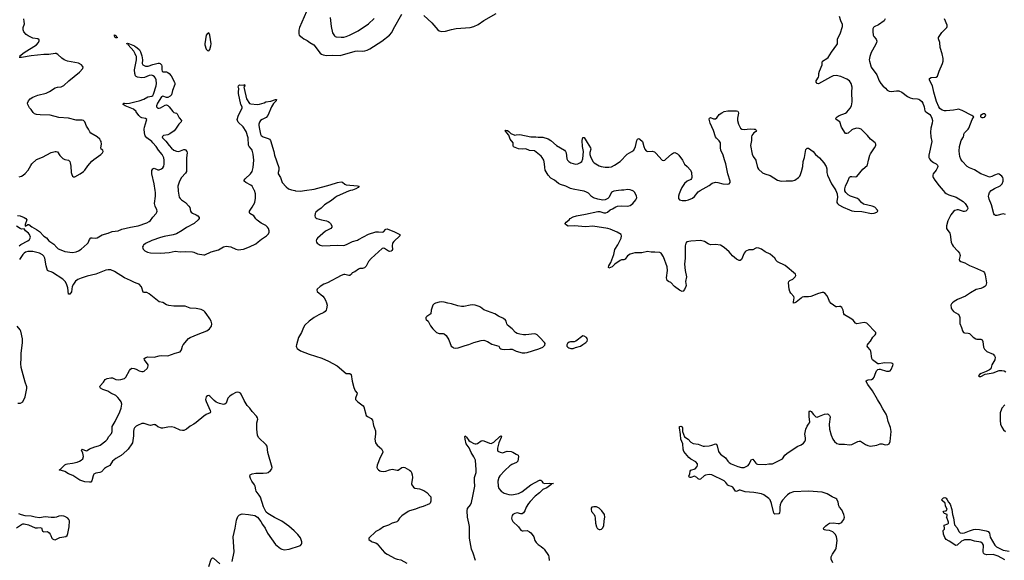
# Model space of a CAD drawing. Header units: inches. Extents: x 1305449 to 1407403, y 744709 to 841554.
# Tile 89 of 114: x 1368120 to 1384011, y 804032 to 812759. Entities that reach past the tile are written whole.
import ezdxf

# ---------------------------------------------------------------- set-up
doc = ezdxf.new("R2010")
doc.units = ezdxf.units.IN
doc.header["$MEASUREMENT"] = 0
for name, color, linetype in [('B3860', 7, 'Continuous'), ('B3861', 7, 'Continuous'), ('B3870', 7, 'Continuous'), ('B3871', 7, 'Continuous'), ('B3880', 7, 'Continuous'), ('B3881', 7, 'Continuous')]:
    doc.layers.add(name, color=color, linetype=linetype)

msp = doc.modelspace()

# ---------------------------------------------------------------- linework, layer by layer
at = {"layer": 'B3860', "color": 6}
for points, elevation in [([(1368084, 809596), (1368130, 809593), (1368190, 809568), (1368220, 809550), (1368233, 809530), (1368210, 809450), (1368210, 809425), (1368223, 809437), (1368230, 809436), (1368249, 809451), (1368270, 809454), (1368314, 809414), (1368390, 809371), (1368437, 809337), (1368510, 809264), (1368550, 809240), (1368589, 809189), (1368670, 809136), (1368719, 809079), (1368741, 809061), (1368782, 809042), (1368850, 809019), (1368970, 808998), (1369030, 809010), (1369070, 809027), (1369110, 809052), (1369210, 809138), (1369223, 809157), (1369247, 809213), (1369270, 809235), (1369290, 809239), (1369350, 809234), (1369370, 809237), (1369450, 809286), (1369550, 809313), (1369610, 809339), (1369710, 809353), (1369770, 809377), (1369910, 809412), (1370000, 809425)], 1100), ([(1368110, 809110), (1368139, 809130), (1368251, 809190), (1368276, 809210), (1368289, 809230), (1368292, 809250), (1368279, 809290), (1368263, 809310), (1368212, 809350), (1368190, 809382), (1368150, 809378), (1368130, 809386), (1368070, 809425)], 1100), ([(1370000, 808506), (1369962, 808522), (1369910, 808550), (1369810, 808590), (1369650, 808696), (1369590, 808721), (1369550, 808720), (1369510, 808714), (1369350, 808650), (1369210, 808617), (1369113, 808587), (1369057, 808563), (1369023, 808537), (1368988, 808492), (1368969, 808450), (1368955, 808365), (1368930, 808327), (1368910, 808328), (1368896, 808430), (1368877, 808497), (1368855, 808535), (1368814, 808570), (1368650, 808677), (1368630, 808687), (1368590, 808698), (1368571, 808711), (1368546, 808786), (1368524, 808910), (1368510, 808941), (1368490, 808965), (1368437, 808990), (1368330, 809016), (1368250, 809017), (1368213, 809007), (1368190, 808992), (1368170, 808970), (1368116, 808890)], 1100), ([(1368090, 806566), (1368133, 806570), (1368170, 806590), (1368207, 806673), (1368236, 806804), (1368237, 806830), (1368209, 806909), (1368145, 807145), (1368140, 807210), (1368146, 807290), (1368143, 807370), (1368165, 807550), (1368165, 807605), (1368139, 807730), (1368129, 807750), (1368081, 807810)], 1200), ([(1370000, 806195), (1369990, 806189), (1369974, 806170), (1369964, 806150), (1369958, 806110), (1369959, 806041), (1369941, 805930), (1369932, 805910), (1369870, 805827), (1369850, 805803), (1369757, 805723), (1369670, 805676), (1369620, 805630), (1369577, 805563), (1369523, 805537), (1369490, 805513), (1369442, 805458), (1369413, 805447), (1369350, 805440), (1369319, 805421), (1369309, 805411), (1369303, 805397), (1369286, 805314), (1369270, 805294), (1369248, 805292), (1369170, 805300), (1369090, 805327), (1368979, 805399), (1368907, 805430), (1368850, 805467), (1368758, 805490), (1368770, 805493), (1368848, 805572), (1368870, 805586), (1368890, 805592), (1368970, 805599), (1369050, 805618), (1369085, 805630), (1369113, 805647), (1369137, 805670), (1369148, 805710), (1369140, 805761), (1369115, 805810), (1369121, 805819), (1369130, 805824), (1369190, 805797), (1369210, 805802), (1369248, 805830), (1369330, 805865), (1369390, 805878), (1369416, 805890), (1369510, 805960), (1369530, 805983), (1369557, 806030), (1369603, 806077), (1369612, 806110), (1369612, 806190), (1369662, 806270), (1369734, 806430), (1369755, 806490), (1369767, 806550), (1369755, 806590), (1369730, 806629), (1369702, 806662), (1369670, 806690), (1369591, 806731), (1369543, 806763), (1369460, 806790), (1369424, 806810), (1369411, 806830), (1369416, 806850), (1369470, 806906), (1369502, 806950), (1369532, 806968), (1369590, 806978), (1369616, 806976), (1369670, 806951), (1369710, 806943), (1369752, 806948), (1369810, 806965), (1369834, 806986), (1369890, 807098), (1369910, 807120), (1369930, 807131), (1369970, 807130), (1370000, 807116)], 1100), ([(1368070, 804555), (1368148, 804612), (1368170, 804620), (1368190, 804621), (1368263, 804603), (1368370, 804556), (1368405, 804555), (1368450, 804561), (1368470, 804554), (1368490, 804501), (1368510, 804494), (1368570, 804496), (1368598, 804478), (1368614, 804454), (1368621, 804430), (1368641, 804390), (1368650, 804378), (1368670, 804366), (1368690, 804365), (1368705, 804370), (1368770, 804401), (1368865, 804415), (1368885, 804435), (1368897, 804463), (1368921, 804570), (1368922, 804670), (1368914, 804690), (1368895, 804710), (1368850, 804738), (1368830, 804746), (1368789, 804751), (1368750, 804745), (1368712, 804728), (1368679, 804721), (1368630, 804722), (1368530, 804732), (1368442, 804718), (1368369, 804729), (1368306, 804746), (1368210, 804752), (1368147, 804767), (1368104, 804784)], 1200)]:
    msp.add_lwpolyline(points, dxfattribs=dict(at, elevation=elevation))
at = {"layer": 'B3861', "color": 6}
for points, elevation in [([(1368115, 812170), (1368191, 812230), (1368390, 812350), (1368425, 812390), (1368435, 812415), (1368435, 812435), (1368415, 812450), (1368330, 812461), (1368257, 812497), (1368222, 812522), (1368185, 812565), (1368174, 812594), (1368178, 812630), (1368195, 812690), (1368194, 812730), (1368184, 812770)], 1200), ([(1370000, 812170), (1369986, 812210), (1369961, 812250), (1369871, 812350), (1369864, 812364), (1369850, 812370), (1369850, 812374), (1369862, 812378), (1369890, 812371), (1369974, 812334), (1370000, 812316)], 1100), ([(1368110, 810220), (1368150, 810234), (1368178, 810250), (1368210, 810278), (1368255, 810330), (1368297, 810403), (1368317, 810430), (1368390, 810501), (1368490, 810542), (1368626, 810614), (1368690, 810630), (1368710, 810631), (1368730, 810623), (1368770, 810568), (1368818, 810518), (1368850, 810502), (1368906, 810490), (1368927, 810470), (1368936, 810450), (1368946, 810394), (1368953, 810290), (1368959, 810259), (1368973, 810233), (1368990, 810224), (1369010, 810223), (1369097, 810270), (1369150, 810309), (1369170, 810330), (1369218, 810402), (1369286, 810474), (1369318, 810502), (1369430, 810583), (1369458, 810610), (1369467, 810630), (1369460, 810650), (1369436, 810670), (1369429, 810689), (1369440, 810750), (1369434, 810790), (1369426, 810810), (1369411, 810830), (1369368, 810868), (1369269, 810929), (1369250, 810948), (1369230, 810990), (1369198, 811038), (1369170, 811109), (1369150, 811130), (1369130, 811135), (1369030, 811136), (1368910, 811170), (1368750, 811178), (1368610, 811220), (1368450, 811221), (1368390, 811228), (1368360, 811240), (1368338, 811258), (1368304, 811310), (1368277, 811337), (1368251, 811390), (1368248, 811412), (1368260, 811450), (1368290, 811482), (1368330, 811509), (1368410, 811540), (1368546, 811574), (1368600, 811600), (1368690, 811658), (1368730, 811670), (1368790, 811677), (1368830, 811696), (1368913, 811770), (1369087, 811910), (1369138, 811970), (1369143, 811990), (1369136, 812010), (1369118, 812030), (1369070, 812059), (1368890, 812091), (1368835, 812110), (1368798, 812138), (1368738, 812198), (1368710, 812213), (1368690, 812215), (1368590, 812199), (1368510, 812198), (1368307, 812173), (1368147, 812147), (1368110, 812146)], 1200), ([(1370000, 811844), (1369991, 811850), (1369978, 811890), (1369975, 811950), (1370000, 812084)], 1100), ([(1370000, 811272), (1369997, 811277), (1369955, 811315), (1369820, 811370), (1369791, 811390), (1369797, 811410), (1369810, 811412), (1369850, 811407), (1369890, 811409), (1370000, 811436)], 1100)]:
    msp.add_lwpolyline(points, dxfattribs=dict(at, elevation=elevation))
at = {"layer": 'B3861', "color": 6, "elevation": 1100}
msp.add_lwpolyline([(1369670, 812464), (1369659, 812470), (1369648, 812490), (1369650, 812515), (1369670, 812506), (1369682, 812482), (1369696, 812470), (1369690, 812467)], close=True, dxfattribs=at)
at = {"layer": 'B3870', "color": 6, "elevation": 1100}
for points in [[(1370000, 809425), (1370030, 809429), (1370170, 809478), (1370210, 809500), (1370230, 809518), (1370269, 809570), (1370322, 809630), (1370333, 809650), (1370336, 809670), (1370332, 809690), (1370307, 809750), (1370297, 809790), (1370311, 809910), (1370309, 809970), (1370305, 810000)], [(1370676, 810000), (1370676, 809990), (1370696, 809896), (1370710, 809870), (1370731, 809851), (1370796, 809810), (1370850, 809750), (1370866, 809726), (1370879, 809670), (1370890, 809650), (1370910, 809634), (1370967, 809610), (1370997, 809590), (1371014, 809566), (1371014, 809550), (1371002, 809530), (1370935, 809470), (1370814, 809406), (1370743, 809357), (1370650, 809303), (1370595, 809285), (1370450, 809260), (1370390, 809244), (1370250, 809194), (1370150, 809145), (1370119, 809121), (1370111, 809110), (1370104, 809090), (1370106, 809070), (1370114, 809054), (1370137, 809030), (1370185, 809005), (1370230, 808995), (1370390, 808988), (1370530, 809001), (1370630, 809023), (1370710, 809012), (1370790, 809018), (1370910, 809010), (1370930, 809007), (1370990, 808980), (1371090, 808961), (1371110, 808965), (1371208, 809012), (1371330, 809046), (1371411, 809090), (1371450, 809103), (1371530, 809090), (1371610, 809056), (1371650, 809045), (1371690, 809047), (1371730, 809057), (1371827, 809093), (1371930, 809142), (1371969, 809171), (1372022, 809218), (1372105, 809270), (1372137, 809303), (1372145, 809330), (1372144, 809350), (1372134, 809390), (1372121, 809410), (1372094, 809434), (1372015, 809475), (1371950, 809525), (1371930, 809545), (1371899, 809590), (1371835, 809630), (1371827, 809647), (1371830, 809670), (1371872, 809730), (1371913, 809810), (1371924, 809876), (1371923, 809950), (1371907, 810000)], [(1372558, 810000), (1372570, 809998), (1372651, 809991), (1372717, 810000)], [(1373461, 810000), (1373429, 809991), (1373241, 809910), (1373209, 809890), (1373150, 809840), (1373040, 809770), (1372983, 809717), (1372930, 809679), (1372902, 809650), (1372889, 809630), (1372881, 809590), (1372887, 809570), (1372899, 809559), (1372913, 809550), (1372990, 809526), (1373070, 809510), (1373100, 809500), (1373116, 809490), (1373135, 809470), (1373158, 809430), (1373157, 809410), (1373141, 809390), (1373055, 809345), (1372927, 809230), (1372911, 809210), (1372904, 809190), (1372909, 809170), (1372923, 809150), (1372970, 809118), (1373010, 809107), (1373250, 809119), (1373350, 809114), (1373395, 809130), (1373490, 809179), (1373570, 809199), (1373590, 809208), (1373670, 809256), (1373750, 809296), (1373870, 809333), (1373910, 809336), (1373970, 809330), (1373990, 809334), (1374030, 809379), (1374050, 809382), (1374170, 809335), (1374253, 809290), (1374254, 809270), (1374160, 809180), (1374138, 809150), (1374131, 809110), (1374135, 809050), (1374128, 809032), (1374117, 809023), (1374090, 809016), (1374070, 809021), (1374010, 809065), (1373990, 809071), (1373970, 809066), (1373790, 808905), (1373750, 808857), (1373710, 808781), (1373686, 808754), (1373655, 808745), (1373610, 808742), (1373590, 808734), (1373530, 808690), (1373485, 808670), (1373475, 808650), (1373449, 808631), (1373430, 808629), (1373370, 808645), (1373350, 808645), (1373310, 808632), (1373087, 808513), (1373030, 808489), (1372969, 808450), (1372920, 808410), (1372915, 808390), (1372922, 808370), (1373015, 808295), (1373036, 808270), (1373057, 808230), (1373072, 808190), (1373080, 808150), (1373074, 808090), (1373067, 808070), (1373051, 808050), (1373030, 808033), (1372946, 807994), (1372871, 807950), (1372790, 807890), (1372723, 807830), (1372698, 807790), (1372667, 807710), (1372618, 807630), (1372585, 807510), (1372583, 807490), (1372587, 807470), (1372600, 807450), (1372652, 807412), (1372790, 807357), (1372995, 807295), (1373106, 807246), (1373246, 807170), (1373390, 807050), (1373410, 807045), (1373450, 807046), (1373468, 807030), (1373484, 806924), (1373510, 806821), (1373535, 806770), (1373564, 806730), (1373563, 806710), (1373539, 806650), (1373541, 806630), (1373579, 806590), (1373665, 806525), (1373674, 806510), (1373714, 806370), (1373731, 806351), (1373790, 806319), (1373812, 806292), (1373831, 806210), (1373863, 806123), (1373864, 806070), (1373853, 805990), (1373860, 805930), (1373888, 805888), (1373961, 805830), (1373982, 805790), (1373982, 805770), (1373937, 805690), (1373890, 805570), (1373885, 805530), (1373892, 805510), (1373910, 805490), (1373930, 805478), (1373950, 805471), (1373990, 805468), (1374030, 805470), (1374090, 805494), (1374130, 805501), (1374210, 805487), (1374230, 805489), (1374290, 805529), (1374310, 805535), (1374337, 805530), (1374410, 805486), (1374430, 805470), (1374443, 805450), (1374454, 805410), (1374458, 805370), (1374446, 805266), (1374449, 805249), (1374473, 805213), (1374495, 805195), (1374570, 805186), (1374640, 805160), (1374690, 805127), (1374747, 805070), (1374754, 805054), (1374758, 805030), (1374755, 804985), (1374745, 804955), (1374734, 804946), (1374630, 804902), (1374570, 804887), (1374510, 804859), (1374410, 804830), (1374390, 804820), (1374288, 804750), (1374249, 804710), (1374223, 804670), (1374206, 804654), (1374190, 804646), (1374130, 804632), (1374070, 804600), (1373990, 804570), (1373931, 804529), (1373870, 804496), (1373753, 804390), (1373757, 804370), (1373790, 804341), (1373810, 804331), (1373870, 804315), (1373890, 804300), (1373970, 804199), (1374010, 804158), (1374050, 804130), (1374181, 804061), (1374210, 804049), (1374270, 804040), (1374370, 803988)], [(1380000, 809070), (1379950, 809045), (1379890, 809041), (1379840, 809020), (1379826, 809010), (1379814, 808990), (1379770, 808887), (1379750, 808870), (1379730, 808870), (1379690, 808892), (1379626, 808946), (1379570, 809011), (1379490, 809082), (1379430, 809120), (1379350, 809130), (1379270, 809125), (1379230, 809139), (1379170, 809176), (1379110, 809193), (1378950, 809186), (1378889, 809171), (1378869, 809150), (1378860, 809110), (1378861, 808910), (1378850, 808810), (1378859, 808710), (1378882, 808610), (1378868, 808530), (1378877, 808470), (1378873, 808450), (1378850, 808404), (1378830, 808377), (1378810, 808372), (1378770, 808390), (1378688, 808450), (1378630, 808517), (1378590, 808532), (1378570, 808550), (1378560, 808590), (1378577, 808710), (1378568, 808770), (1378510, 808931), (1378471, 808991), (1378450, 809000), (1378370, 809008), (1378310, 809005), (1378250, 809017), (1378163, 808997), (1378050, 808994), (1377970, 808972), (1377931, 808949), (1377890, 808893), (1377870, 808884), (1377830, 808881), (1377810, 808874), (1377727, 808813), (1377680, 808770), (1377629, 808749), (1377624, 808764), (1377630, 808787), (1377662, 808838), (1377678, 808882), (1377708, 808970), (1377723, 809050), (1377775, 809125), (1377827, 809230), (1377835, 809270), (1377827, 809290), (1377762, 809330), (1377650, 809376), (1377610, 809388), (1377370, 809423), (1377255, 809415), (1377071, 809429), (1376970, 809427), (1376930, 809450), (1376925, 809470), (1376942, 809490), (1376990, 809530), (1377005, 809550), (1377050, 809576), (1377105, 809595), (1377250, 809621), (1377450, 809663), (1377482, 809662), (1377550, 809643), (1377579, 809641), (1377606, 809654), (1377650, 809692), (1377690, 809704), (1377742, 809738), (1377770, 809749), (1377834, 809754), (1377930, 809748), (1377970, 809759), (1378013, 809790), (1378064, 809850), (1378074, 809870), (1378078, 809890), (1378074, 809910), (1378048, 809970), (1378025, 809990), (1378005, 810000)], [(1377785, 810000), (1377711, 809989), (1377690, 809980), (1377673, 809967), (1377629, 809891), (1377610, 809873), (1377570, 809851), (1377530, 809843), (1377450, 809859), (1377382, 809882), (1377347, 809907), (1377299, 809959), (1377270, 809977), (1377229, 809989), (1377167, 810000)], [(1378785, 810000), (1378764, 809950), (1378752, 809910), (1378754, 809870), (1378770, 809850), (1378810, 809840), (1378870, 809842), (1378912, 809850), (1378981, 809879), (1379013, 809907), (1379070, 809980), (1379104, 810000)], [(1370000, 807116), (1370050, 807092), (1370090, 807078), (1370110, 807078), (1370130, 807084), (1370177, 807130), (1370190, 807150), (1370195, 807170), (1370191, 807190), (1370133, 807270), (1370131, 807290), (1370153, 807307), (1370190, 807314), (1370290, 807312), (1370370, 807333), (1370410, 807339), (1370510, 807335), (1370630, 807378), (1370710, 807399), (1370733, 807427), (1370746, 807490), (1370758, 807510), (1370842, 807610), (1370870, 807626), (1370998, 807682), (1371142, 807738), (1371183, 807770), (1371213, 807810), (1371221, 807850), (1371209, 807890), (1371188, 807930), (1371130, 808014), (1371110, 808041), (1371090, 808059), (1371050, 808079), (1370970, 808098), (1370870, 808101), (1370790, 808133), (1370710, 808137), (1370610, 808136), (1370526, 808146), (1370490, 808157), (1370431, 808191), (1370370, 808205), (1370210, 808334), (1370170, 808353), (1370130, 808354), (1370110, 808363), (1370087, 808447), (1370047, 808487), (1370000, 808506)], [(1371548, 804012), (1371579, 804170), (1371564, 804410), (1371598, 804550), (1371618, 804682), (1371643, 804737), (1371670, 804767), (1371710, 804780), (1371810, 804774), (1371913, 804753), (1371960, 804730), (1372010, 804661), (1372038, 804610), (1372079, 804550), (1372120, 804470), (1372249, 804289), (1372330, 804221), (1372350, 804210), (1372390, 804203), (1372470, 804211), (1372635, 804265), (1372650, 804272), (1372666, 804290), (1372672, 804310), (1372671, 804330), (1372650, 804393), (1372611, 804450), (1372550, 804508), (1372463, 804583), (1372350, 804665), (1372230, 804721), (1372126, 804786), (1372099, 804810), (1372053, 804893), (1372005, 805050), (1371986, 805086), (1371939, 805150), (1371931, 805171), (1371921, 805230), (1371912, 805250), (1371865, 805310), (1371845, 805350), (1371836, 805390), (1371840, 805410), (1371870, 805430), (1371930, 805440), (1372050, 805436), (1372110, 805443), (1372131, 805450), (1372170, 805480), (1372189, 805510), (1372193, 805530), (1372122, 805770), (1372112, 805872), (1372097, 805897), (1371976, 806016), (1371957, 806050), (1371948, 806148), (1371947, 806230), (1371948, 806250), (1371961, 806310), (1371959, 806330), (1371940, 806360), (1371873, 806433), (1371836, 806490), (1371793, 806533), (1371743, 806610), (1371696, 806716), (1371685, 806730), (1371662, 806742), (1371630, 806745), (1371610, 806741), (1371550, 806711), (1371510, 806684), (1371477, 806650), (1371453, 806567), (1371430, 806551), (1371411, 806549), (1371344, 806564), (1371290, 806587), (1371258, 806610), (1371190, 806682), (1371170, 806690), (1371150, 806688), (1371130, 806669), (1371120, 806630), (1371130, 806597), (1371196, 806450), (1371200, 806430), (1371192, 806410), (1371130, 806384), (1371090, 806360), (1370970, 806258), (1370930, 806230), (1370870, 806198), (1370810, 806147), (1370770, 806129), (1370750, 806126), (1370710, 806131), (1370616, 806176), (1370570, 806185), (1370510, 806183), (1370430, 806167), (1370407, 806167), (1370348, 806188), (1370310, 806217), (1370300, 806220), (1370290, 806222), (1370230, 806210), (1370210, 806213), (1370130, 806243), (1370090, 806240), (1370023, 806210), (1370000, 806195)], [(1380000, 805122), (1379968, 805128), (1379830, 805139), (1379750, 805164), (1379730, 805163), (1379690, 805142), (1379670, 805146), (1379630, 805213), (1379610, 805226), (1379570, 805235), (1379550, 805245), (1379518, 805290), (1379490, 805314), (1379290, 805413), (1379250, 805418), (1379190, 805406), (1379165, 805395), (1379110, 805344), (1379090, 805338), (1379070, 805346), (1379050, 805370), (1379010, 805392), (1378950, 805369), (1378930, 805370), (1378922, 805390), (1378937, 805430), (1378943, 805470), (1378950, 805488), (1379024, 805510), (1379055, 805545), (1379061, 805570), (1379057, 805590), (1379030, 805620), (1378950, 805665), (1378917, 805690), (1378839, 805790), (1378830, 805824), (1378821, 805910), (1378788, 805990), (1378783, 806063), (1378767, 806170), (1378770, 806192), (1378790, 806196), (1378810, 806186), (1378819, 806170), (1378817, 806110), (1378847, 806027), (1378910, 805986), (1378950, 805941), (1378990, 805917), (1379070, 805906), (1379150, 805876), (1379170, 805874), (1379250, 805879), (1379290, 805889), (1379350, 805914), (1379367, 805907), (1379379, 805879), (1379397, 805790), (1379408, 805770), (1379430, 805746), (1379510, 805688), (1379550, 805630), (1379569, 805610), (1379602, 805590), (1379710, 805546), (1379770, 805530), (1379810, 805530), (1379877, 805563), (1379890, 805576), (1379930, 805658), (1379950, 805662), (1380000, 805602)], [(1375474, 804030), (1375438, 804150), (1375414, 804210), (1375377, 804390), (1375381, 804479), (1375377, 804577), (1375371, 804630), (1375348, 804730), (1375342, 804830), (1375349, 804871), (1375393, 804930), (1375410, 804965), (1375435, 805065), (1375463, 805230), (1375458, 805310), (1375461, 805370), (1375485, 805450), (1375488, 805490), (1375476, 805650), (1375450, 805701), (1375405, 805770), (1375372, 805850), (1375327, 805910), (1375307, 805990), (1375304, 806030), (1375310, 806040), (1375330, 806022), (1375368, 805968), (1375390, 805952), (1375450, 805919), (1375470, 805912), (1375488, 805912), (1375510, 805919), (1375570, 805963), (1375590, 805966), (1375610, 805962), (1375701, 805921), (1375730, 805919), (1375770, 805941), (1375870, 806031), (1375890, 806042), (1375897, 806037), (1375892, 806012), (1375854, 805930), (1375830, 805844), (1375829, 805809), (1375836, 805796), (1375877, 805777), (1375910, 805769), (1375990, 805793), (1376050, 805786), (1376077, 805777), (1376130, 805744), (1376156, 805736), (1376167, 805727), (1376172, 805710), (1376160, 805630), (1376136, 805610), (1376061, 805579), (1376030, 805557), (1375950, 805481), (1375870, 805397), (1375853, 805370), (1375838, 805310), (1375840, 805230), (1375855, 805190), (1375890, 805150), (1375938, 805118), (1376012, 805092), (1376050, 805089), (1376090, 805093), (1376168, 805112), (1376223, 805137), (1376370, 805248), (1376510, 805324), (1376530, 805324), (1376545, 805310), (1376563, 805283), (1376590, 805272), (1376670, 805279), (1376734, 805270), (1376710, 805269), (1376693, 805250), (1376630, 805200), (1376564, 805176), (1376510, 805119), (1376438, 805070), (1376358, 804982), (1376334, 804950), (1376296, 804890), (1376270, 804829), (1376250, 804798), (1376230, 804784), (1376210, 804781), (1376150, 804796), (1376110, 804790), (1376081, 804770), (1376070, 804753), (1376057, 804710), (1376060, 804690), (1376078, 804658), (1376171, 804571), (1376210, 804519), (1376229, 804509), (1376247, 804507), (1376310, 804511), (1376350, 804494), (1376370, 804477), (1376393, 804450), (1376418, 804410), (1376436, 804350), (1376457, 804317), (1376487, 804287), (1376537, 804257), (1376568, 804230), (1376586, 804210), (1376652, 804110), (1376659, 804090), (1376664, 804030)], [(1371170, 803932), (1371210, 804050), (1371230, 804070), (1371250, 804066), (1371350, 803977)]]:
    msp.add_lwpolyline(points, dxfattribs=at)
at = {"layer": 'B3870', "color": 6, "elevation": 1200}
for points in [[(1374930, 808204), (1374890, 808201), (1374830, 808184), (1374809, 808171), (1374790, 808150), (1374762, 808070), (1374755, 808010), (1374691, 807970), (1374677, 807950), (1374675, 807930), (1374680, 807920), (1374710, 807890), (1374750, 807817), (1374790, 807766), (1374848, 807708), (1374890, 807695), (1374954, 807694), (1374970, 807688), (1375003, 807663), (1375048, 807590), (1375086, 807490), (1375108, 807470), (1375123, 807463), (1375157, 807457), (1375199, 807461), (1375310, 807502), (1375370, 807517), (1375450, 807550), (1375570, 807582), (1375610, 807585), (1375670, 807565), (1375741, 807521), (1375851, 807490), (1375870, 807458), (1375885, 807445), (1375900, 807440), (1375950, 807433), (1376030, 807442), (1376070, 807438), (1376130, 807410), (1376230, 807380), (1376270, 807380), (1376310, 807389), (1376496, 807444), (1376564, 807470), (1376597, 807503), (1376601, 807530), (1376590, 807550), (1376515, 807630), (1376470, 807672), (1376450, 807681), (1376426, 807686), (1376290, 807672), (1376252, 807672), (1376190, 807681), (1376150, 807692), (1376121, 807710), (1376067, 807770), (1375995, 807830), (1375984, 807850), (1375970, 807893), (1375958, 807910), (1375930, 807934), (1375850, 807972), (1375788, 808008), (1375610, 808075), (1375559, 808119), (1375533, 808130), (1375469, 808150), (1375424, 808156), (1375388, 808152), (1375290, 808128), (1375250, 808128), (1375190, 808141), (1375090, 808174), (1375030, 808183), (1374970, 808201)], [(1377210, 807656), (1377093, 807567), (1377070, 807560), (1377010, 807560), (1376990, 807555), (1376961, 807530), (1376951, 807510), (1376951, 807490), (1376965, 807470), (1376981, 807461), (1377013, 807453), (1377050, 807453), (1377090, 807466), (1377170, 807491), (1377210, 807514), (1377257, 807550), (1377276, 807570), (1377283, 807590), (1377281, 807610), (1377269, 807630), (1377230, 807652)], [(1377385, 804895), (1377356, 804890), (1377344, 804876), (1377341, 804850), (1377350, 804822), (1377390, 804770), (1377404, 804744), (1377410, 804710), (1377414, 804634), (1377428, 804570), (1377440, 804550), (1377450, 804542), (1377470, 804531), (1377490, 804528), (1377510, 804535), (1377528, 804550), (1377547, 804590), (1377552, 804670), (1377564, 804730), (1377556, 804770), (1377517, 804830), (1377470, 804875), (1377430, 804893)]]:
    msp.add_lwpolyline(points, close=True, dxfattribs=at)
at = {"layer": 'B3871', "color": 6}
for points, elevation in [([(1372749, 812891), (1372636, 812630), (1372627, 812590), (1372626, 812530), (1372632, 812510), (1372678, 812470), (1372706, 812450), (1372762, 812422), (1372802, 812390), (1372868, 812350), (1372970, 812216), (1372990, 812202), (1373020, 812190), (1373070, 812180), (1373170, 812186), (1373290, 812181), (1373533, 812250), (1373570, 812255), (1373647, 812253), (1373690, 812257), (1373730, 812269), (1373770, 812288), (1373967, 812410), (1374090, 812511), (1374127, 812550), (1374155, 812610), (1374287, 812850)], 1200), ([(1374644, 812824), (1374770, 812707), (1374870, 812594), (1374890, 812577), (1374930, 812568), (1374990, 812571), (1375090, 812601), (1375166, 812614), (1375390, 812633), (1375447, 812647), (1375518, 812682), (1375610, 812746), (1375810, 812859)], 1200), ([(1373132, 812792), (1373146, 812650), (1373170, 812549), (1373200, 812499), (1373210, 812489), (1373230, 812483), (1373310, 812475), (1373350, 812479), (1373390, 812489), (1373442, 812510), (1373580, 812580), (1373750, 812690), (1373842, 812778)], 1300), ([(1370000, 812316), (1370010, 812309), (1370051, 812270), (1370070, 812239), (1370090, 812176), (1370100, 812110), (1370099, 812050), (1370109, 812029), (1370150, 812011), (1370170, 812008), (1370191, 812011), (1370270, 812037), (1370357, 812057), (1370370, 812059), (1370388, 812050), (1370406, 812030), (1370414, 812010), (1370412, 811950), (1370417, 811930), (1370430, 811918), (1370490, 811915), (1370510, 811907), (1370532, 811890), (1370566, 811850), (1370618, 811750), (1370624, 811730), (1370624, 811710), (1370587, 811613), (1370570, 811547), (1370550, 811524), (1370510, 811504), (1370490, 811504), (1370430, 811522), (1370410, 811511), (1370346, 811410), (1370327, 811370), (1370326, 811350), (1370350, 811331), (1370370, 811329), (1370390, 811334), (1370470, 811381), (1370490, 811383), (1370510, 811375), (1370534, 811354), (1370590, 811275), (1370610, 811262), (1370650, 811250), (1370660, 811240), (1370692, 811172), (1370729, 811130), (1370726, 811110), (1370690, 811071), (1370636, 810990), (1370613, 810967), (1370544, 810916), (1370510, 810902), (1370439, 810890), (1370418, 810870), (1370426, 810850), (1370479, 810799), (1370530, 810729), (1370570, 810687), (1370610, 810654), (1370650, 810634), (1370690, 810630), (1370770, 810665), (1370784, 810664), (1370797, 810657), (1370816, 810630), (1370823, 810610), (1370812, 810528), (1370811, 810310), (1370797, 810283), (1370730, 810210), (1370699, 810150), (1370674, 810070), (1370676, 810000)], 1100), ([(1370000, 812084), (1370005, 812110), (1370007, 812130), (1370003, 812163), (1370000, 812170)], 1100), ([(1370000, 811436), (1370050, 811448), (1370123, 811477), (1370186, 811514), (1370250, 811525), (1370270, 811535), (1370282, 811558), (1370324, 811690), (1370326, 811730), (1370320, 811790), (1370313, 811813), (1370296, 811836), (1370273, 811853), (1370250, 811863), (1370210, 811860), (1370133, 811827), (1370090, 811821), (1370023, 811830), (1370000, 811844)], 1100), ([(1371907, 810000), (1371905, 810005), (1371870, 810070), (1371850, 810090), (1371770, 810130), (1371745, 810150), (1371743, 810163), (1371742, 810170), (1371757, 810190), (1371845, 810270), (1371870, 810310), (1371889, 810370), (1371899, 810490), (1371890, 810590), (1371873, 810650), (1371862, 810670), (1371825, 810710), (1371812, 810732), (1371805, 810850), (1371775, 810955), (1371727, 811030), (1371645, 811105), (1371633, 811130), (1371630, 811150), (1371650, 811219), (1371709, 811330), (1371710, 811350), (1371689, 811389), (1371652, 811568), (1371650, 811590), (1371656, 811650), (1371648, 811670), (1371650, 811690), (1371670, 811705), (1371738, 811702), (1371750, 811714), (1371751, 811691), (1371738, 811670), (1371741, 811650), (1371782, 811482), (1371830, 811404), (1371850, 811398), (1371950, 811392), (1371990, 811395), (1372063, 811417), (1372090, 811430), (1372174, 811446), (1372250, 811472), (1372262, 811470), (1372258, 811450), (1372216, 811404), (1372186, 811354), (1372127, 811213), (1372098, 811182), (1372035, 811150), (1372009, 811130), (1371990, 811103), (1371982, 811070), (1371982, 811050), (1371990, 810990), (1372009, 810910), (1372019, 810890), (1372047, 810870), (1372130, 810842), (1372150, 810830), (1372170, 810806), (1372219, 810630), (1372232, 810570), (1372302, 810370), (1372303, 810330), (1372289, 810290), (1372293, 810270), (1372327, 810210), (1372358, 810130), (1372419, 810059), (1372458, 810030), (1372505, 810010), (1372558, 810000)], 1100), ([(1370305, 810000), (1370291, 810111), (1370255, 810270), (1370254, 810326), (1370267, 810353), (1370290, 810363), (1370350, 810336), (1370370, 810335), (1370409, 810350), (1370431, 810369), (1370447, 810393), (1370454, 810426), (1370454, 810490), (1370446, 810530), (1370420, 810580), (1370360, 810650), (1370321, 810710), (1370270, 810772), (1370250, 810794), (1370171, 810851), (1370145, 810885), (1370133, 810930), (1370129, 810990), (1370135, 811025), (1370169, 811130), (1370171, 811150), (1370150, 811162), (1370090, 811173), (1370070, 811184), (1370041, 811210), (1370000, 811272)], 1100), ([(1379104, 810000), (1379250, 810084), (1379298, 810122), (1379350, 810135), (1379390, 810130), (1379470, 810109), (1379550, 810103), (1379572, 810110), (1379586, 810130), (1379585, 810150), (1379550, 810270), (1379517, 810430), (1379495, 810495), (1379476, 810570), (1379438, 810650), (1379433, 810690), (1379431, 810770), (1379410, 810805), (1379366, 810846), (1379350, 810870), (1379318, 810970), (1379263, 811090), (1379251, 811130), (1379250, 811154), (1379253, 811170), (1379270, 811178), (1379320, 811160), (1379350, 811160), (1379370, 811174), (1379410, 811230), (1379450, 811257), (1379490, 811274), (1379550, 811285), (1379650, 811290), (1379687, 811287), (1379710, 811281), (1379718, 811270), (1379721, 811250), (1379703, 811170), (1379705, 811130), (1379721, 811070), (1379751, 811010), (1379774, 810994), (1379810, 810985), (1379910, 810997), (1379973, 810993), (1379991, 810990), (1380000, 810982)], 1100), ([(1377167, 810000), (1377050, 810021), (1377010, 810034), (1376933, 810073), (1376850, 810097), (1376817, 810117), (1376750, 810170), (1376690, 810203), (1376647, 810247), (1376602, 810330), (1376595, 810370), (1376592, 810430), (1376577, 810490), (1376554, 810534), (1376536, 810556), (1376430, 810643), (1376350, 810647), (1376290, 810674), (1376230, 810670), (1376170, 810674), (1376088, 810708), (1376084, 810730), (1376086, 810770), (1376036, 810830), (1376015, 810895), (1375983, 810930), (1375955, 810970), (1375964, 810976), (1375992, 810972), (1376015, 810955), (1376044, 810924), (1376110, 810892), (1376130, 810901), (1376190, 810903), (1376370, 810869), (1376450, 810870), (1376490, 810863), (1376564, 810864), (1376650, 810833), (1376690, 810808), (1376786, 810726), (1376913, 810650), (1376931, 810630), (1376940, 810610), (1376952, 810512), (1376962, 810490), (1376982, 810470), (1377014, 810450), (1377050, 810436), (1377090, 810429), (1377130, 810432), (1377169, 810451), (1377190, 810472), (1377207, 810510), (1377219, 810630), (1377204, 810710), (1377196, 810810), (1377210, 810858), (1377230, 810859), (1377276, 810776), (1377333, 810690), (1377337, 810670), (1377323, 810617), (1377324, 810584), (1377331, 810550), (1377370, 810470), (1377390, 810448), (1377470, 810398), (1377507, 810387), (1377570, 810380), (1377630, 810379), (1377670, 810385), (1377722, 810410), (1377809, 810470), (1377926, 810590), (1378000, 810630), (1378030, 810655), (1378061, 810710), (1378082, 810810), (1378090, 810830), (1378110, 810839), (1378130, 810832), (1378173, 810793), (1378194, 810710), (1378211, 810671), (1378230, 810644), (1378250, 810633), (1378330, 810634), (1378363, 810623), (1378385, 810605), (1378490, 810490), (1378510, 810485), (1378530, 810492), (1378550, 810505), (1378639, 810590), (1378670, 810610), (1378693, 810613), (1378734, 810594), (1378760, 810570), (1378816, 810490), (1378848, 810428), (1378890, 810391), (1378944, 810330), (1378962, 810290), (1378967, 810213), (1378964, 810196), (1378950, 810181), (1378890, 810150), (1378850, 810116), (1378806, 810050), (1378785, 810000)], 1100), ([(1380000, 810956), (1379995, 810950), (1379969, 810931), (1379938, 810890), (1379930, 810870), (1379930, 810810), (1379914, 810730), (1379941, 810590), (1379960, 810550), (1379999, 810490), (1380000, 810486)], 1100), ([(1372717, 810000), (1372870, 810021), (1373130, 810092), (1373250, 810132), (1373310, 810141), (1373330, 810135), (1373365, 810105), (1373390, 810094), (1373570, 810079), (1373601, 810070), (1373585, 810050), (1373545, 810030), (1373490, 810008), (1373461, 810000)], 1100), ([(1378005, 810000), (1378002, 810002), (1377970, 810011), (1377930, 810015), (1377870, 810006), (1377830, 810007), (1377785, 810000)], 1100)]:
    msp.add_lwpolyline(points, dxfattribs=dict(at, elevation=elevation))
at = {"layer": 'B3871', "color": 6, "elevation": 1200}
msp.add_lwpolyline([(1371170, 812544), (1371150, 812538), (1371132, 812510), (1371109, 812370), (1371109, 812350), (1371130, 812284), (1371150, 812262), (1371170, 812257), (1371190, 812279), (1371206, 812334), (1371210, 812370), (1371191, 812511)], close=True, dxfattribs=at)
at = {"layer": 'B3880', "color": 6}
for points, elevation in [([(1381291, 810000), (1381313, 809950), (1381321, 809890), (1381307, 809830), (1381307, 809810), (1381318, 809790), (1381340, 809770), (1381410, 809734), (1381510, 809687), (1381550, 809674), (1381590, 809666), (1381710, 809660), (1381870, 809632), (1381910, 809635), (1381952, 809650), (1381969, 809670), (1381964, 809684), (1381923, 809730), (1381879, 809750), (1381740, 809780), (1381707, 809807), (1381671, 809850), (1381641, 809870), (1381530, 809910), (1381491, 809931), (1381451, 809970), (1381437, 809997), (1381437, 810000)], 1100), ([(1383025, 810000), (1383050, 809970), (1383073, 809953), (1383113, 809933), (1383236, 809896), (1383345, 809825), (1383380, 809790), (1383416, 809730), (1383422, 809710), (1383410, 809687), (1383390, 809670), (1383370, 809664), (1383350, 809665), (1383270, 809690), (1383250, 809691), (1383210, 809678), (1383190, 809664), (1383150, 809606), (1383101, 809510), (1383077, 809430), (1383078, 809390), (1383086, 809370), (1383130, 809312), (1383139, 809290), (1383155, 809170), (1383168, 809130), (1383184, 809104), (1383262, 809022), (1383286, 808990), (1383294, 808970), (1383296, 808950), (1383281, 808890), (1383289, 808870), (1383310, 808855), (1383374, 808834), (1383450, 808790), (1383530, 808760), (1383674, 808694), (1383692, 808670), (1383701, 808641), (1383721, 808510), (1383712, 808470), (1383694, 808450), (1383670, 808434), (1383630, 808418), (1383559, 808401), (1383463, 808350), (1383383, 808297), (1383256, 808244), (1383200, 808210), (1383173, 808190), (1383156, 808170), (1383149, 808150), (1383153, 808110), (1383161, 808090), (1383192, 808050), (1383264, 808004), (1383282, 807982), (1383292, 807950), (1383295, 807855), (1383322, 807790), (1383335, 807735), (1383350, 807711), (1383370, 807703), (1383430, 807701), (1383450, 807695), (1383510, 807633), (1383550, 807607), (1383570, 807602), (1383630, 807601), (1383652, 807592), (1383665, 807565), (1383673, 807473), (1383690, 807438), (1383730, 807403), (1383830, 807358), (1383855, 807330), (1383861, 807310), (1383858, 807270), (1383812, 807190), (1383795, 807125), (1383772, 807108), (1383718, 807082), (1383637, 807050), (1383609, 807030), (1383596, 807010), (1383610, 806998), (1383630, 807000), (1383703, 807037), (1383830, 807059), (1383926, 807094), (1383970, 807096), (1384009, 807089), (1384034, 807074)], 1100), ([(1384030, 809612), (1383990, 809624), (1383890, 809597), (1383870, 809597), (1383852, 809610), (1383844, 809624), (1383804, 809770), (1383764, 809864), (1383757, 809910), (1383759, 809930), (1383773, 809967), (1383800, 810000)], 1100), ([(1380000, 805602), (1380010, 805590), (1380030, 805582), (1380150, 805581), (1380210, 805591), (1380270, 805592), (1380290, 805598), (1380430, 805669), (1380471, 805729), (1380503, 805757), (1380670, 805870), (1380730, 805897), (1380770, 805924), (1380791, 805949), (1380801, 805979), (1380802, 806010), (1380793, 806070), (1380809, 806150), (1380830, 806200), (1380849, 806230), (1380869, 806251), (1380873, 806267), (1380860, 806350), (1380861, 806430), (1380870, 806443), (1380895, 806435), (1380930, 806388), (1380970, 806347), (1380990, 806344), (1381030, 806357), (1381110, 806393), (1381150, 806394), (1381167, 806390), (1381192, 806372), (1381198, 806350), (1381184, 806230), (1381188, 806148), (1381215, 806050), (1381243, 805990), (1381270, 805949), (1381310, 805916), (1381347, 805907), (1381430, 805906), (1381510, 805896), (1381550, 805904), (1381647, 805950), (1381670, 805956), (1381690, 805953), (1381770, 805900), (1381810, 805884), (1381850, 805875), (1381952, 805888), (1382010, 805910), (1382042, 805910), (1382090, 805898), (1382130, 805900), (1382150, 805912), (1382170, 805950), (1382186, 806110), (1382174, 806174), (1382136, 806270), (1382120, 806350), (1382104, 806390), (1382050, 806476), (1382010, 806559), (1381962, 806630), (1381882, 806770), (1381806, 806870), (1381784, 806916), (1381783, 806930), (1381798, 806942), (1381813, 806947), (1381870, 806951), (1381895, 806965), (1381910, 806990), (1381924, 807036), (1381950, 807090), (1381970, 807110), (1381990, 807117), (1382010, 807117), (1382110, 807087), (1382154, 807086), (1382170, 807092), (1382187, 807110), (1382214, 807174), (1382216, 807196), (1382207, 807207), (1382192, 807212), (1382083, 807217), (1382050, 807215), (1381990, 807201), (1381970, 807206), (1381883, 807270), (1381875, 807290), (1381857, 807410), (1381847, 807430), (1381806, 807470), (1381798, 807490), (1381802, 807510), (1381813, 807527), (1381850, 807569), (1381890, 807632), (1381925, 807670), (1381936, 807690), (1381935, 807710), (1381790, 807859), (1381750, 807872), (1381630, 807851), (1381610, 807860), (1381570, 807909), (1381550, 807924), (1381433, 807993), (1381420, 808010), (1381411, 808071), (1381390, 808112), (1381368, 808128), (1381350, 808130), (1381310, 808121), (1381290, 808126), (1381218, 808178), (1381192, 808210), (1381169, 808269), (1381146, 808306), (1381119, 808339), (1381094, 808354), (1381070, 808355), (1381010, 808339), (1380890, 808289), (1380850, 808283), (1380777, 808283), (1380750, 808277), (1380730, 808265), (1380650, 808198), (1380630, 808187), (1380610, 808185), (1380606, 808206), (1380617, 808270), (1380614, 808290), (1380564, 808344), (1380548, 808370), (1380538, 808410), (1380528, 808510), (1380533, 808530), (1380550, 808549), (1380598, 808570), (1380622, 808590), (1380638, 808610), (1380646, 808630), (1380640, 808650), (1380472, 808790), (1380351, 808851), (1380331, 808871), (1380305, 808910), (1380230, 808972), (1380152, 809012), (1380090, 809056), (1380050, 809073), (1380010, 809075), (1380000, 809070)], 1100), ([(1384017, 806543), (1383973, 806490), (1383964, 806470), (1383944, 806410), (1383944, 806290), (1383952, 806230), (1383970, 806179), (1383999, 806139), (1384032, 806112)], 1100), ([(1381243, 803990), (1381219, 804050), (1381218, 804090), (1381236, 804130), (1381291, 804210), (1381299, 804230), (1381311, 804350), (1381305, 804410), (1381286, 804450), (1381241, 804490), (1381190, 804515), (1381130, 804518), (1381110, 804523), (1381097, 804530), (1381095, 804550), (1381130, 804590), (1381155, 804610), (1381190, 804629), (1381250, 804638), (1381330, 804626), (1381350, 804627), (1381370, 804635), (1381391, 804649), (1381421, 804690), (1381431, 804730), (1381422, 804770), (1381390, 804847), (1381350, 804890), (1381338, 804910), (1381328, 804970), (1381310, 805017), (1381292, 805032), (1381230, 805057), (1381150, 805105), (1381070, 805134), (1380850, 805150), (1380610, 805138), (1380550, 805116), (1380510, 805088), (1380490, 805070), (1380430, 805002), (1380407, 804970), (1380393, 804930), (1380388, 804888), (1380390, 804828), (1380383, 804797), (1380370, 804781), (1380310, 804777), (1380290, 804795), (1380255, 804950), (1380231, 805010), (1380210, 805031), (1380130, 805091), (1380090, 805104), (1380000, 805122)], 1100), ([(1384019, 804039), (1383910, 804101), (1383830, 804127), (1383730, 804123), (1383690, 804130), (1383674, 804150), (1383669, 804169), (1383674, 804274), (1383661, 804301), (1383630, 804324), (1383530, 804342), (1383464, 804364), (1383370, 804360), (1383346, 804354), (1383318, 804342), (1383250, 804279), (1383230, 804273), (1383122, 804342), (1383070, 804370), (1383050, 804401), (1383030, 804454), (1383025, 804515), (1383047, 804533), (1383048, 804550), (1383038, 804590), (1383042, 804598), (1383098, 804622), (1383109, 804631), (1383109, 804650), (1383081, 804721), (1383079, 804730), (1383089, 804750), (1383089, 804770), (1383045, 804790), (1383026, 804810), (1383035, 804825), (1383070, 804832), (1383088, 804850), (1383063, 804910), (1383055, 804955), (1383014, 804990), (1382998, 805010), (1383030, 805041), (1383050, 805047), (1383070, 805033), (1383090, 805010), (1383110, 804971), (1383137, 804937), (1383164, 804850), (1383173, 804773), (1383190, 804719), (1383206, 804606), (1383250, 804554), (1383279, 804499), (1383298, 804478), (1383330, 804468), (1383367, 804473), (1383448, 804510), (1383513, 804530), (1383550, 804535), (1383611, 804530), (1383719, 804510), (1383750, 804495), (1383770, 804470), (1383785, 804405), (1383859, 804279), (1383887, 804250), (1383990, 804195), (1384090, 804177)], 1000)]:
    msp.add_lwpolyline(points, dxfattribs=dict(at, elevation=elevation))
at = {"layer": 'B3881', "color": 6, "elevation": 1100}
for points in [[(1381437, 810000), (1381437, 810030), (1381447, 810070), (1381488, 810150), (1381510, 810214), (1381530, 810228), (1381550, 810229), (1381610, 810220), (1381630, 810229), (1381730, 810346), (1381797, 810403), (1381804, 810416), (1381817, 810490), (1381840, 810570), (1381850, 810592), (1381918, 810690), (1381935, 810730), (1381936, 810750), (1381927, 810770), (1381850, 810830), (1381804, 810890), (1381724, 810970), (1381699, 810990), (1381670, 811002), (1381630, 811006), (1381570, 810993), (1381550, 810981), (1381490, 810926), (1381470, 810919), (1381450, 810923), (1381381, 811021), (1381355, 811110), (1381296, 811150), (1381294, 811170), (1381311, 811190), (1381348, 811210), (1381450, 811250), (1381470, 811264), (1381525, 811330), (1381545, 811370), (1381557, 811430), (1381552, 811590), (1381558, 811670), (1381541, 811730), (1381510, 811770), (1381470, 811799), (1381370, 811844), (1381297, 811857), (1381250, 811850), (1381206, 811830), (1381010, 811722), (1380990, 811726), (1380972, 811750), (1380973, 811770), (1381011, 811830), (1381018, 811850), (1381019, 811890), (1381027, 811930), (1381069, 812030), (1381072, 812070), (1381079, 812090), (1381146, 812130), (1381166, 812150), (1381223, 812237), (1381309, 812350), (1381318, 812370), (1381320, 812450), (1381360, 812530), (1381402, 812650), (1381400, 812680), (1381370, 812739), (1381349, 812810)], [(1382086, 812770), (1382070, 812738), (1381983, 812677), (1381910, 812642), (1381898, 812630), (1381889, 812611), (1381888, 812568), (1381896, 812510), (1381907, 812487), (1381943, 812443), (1381950, 812430), (1381953, 812410), (1381950, 812390), (1381934, 812350), (1381862, 812230), (1381838, 812162), (1381832, 812110), (1381834, 812090), (1381864, 811990), (1381956, 811870), (1381992, 811772), (1382016, 811730), (1382050, 811690), (1382093, 811653), (1382121, 811621), (1382150, 811605), (1382190, 811600), (1382230, 811603), (1382270, 811612), (1382310, 811611), (1382357, 811590), (1382450, 811521), (1382490, 811498), (1382530, 811488), (1382610, 811481), (1382630, 811476), (1382650, 811465), (1382678, 811438), (1382695, 811410), (1382715, 811350), (1382728, 811288), (1382743, 811270), (1382785, 811245), (1382807, 811227), (1382825, 811205), (1382842, 811170), (1382850, 811130), (1382849, 811090), (1382826, 811010), (1382821, 810941), (1382826, 810870), (1382843, 810790), (1382794, 810570), (1382792, 810532), (1382802, 810510), (1382820, 810490), (1382870, 810453), (1382910, 810430), (1382933, 810410), (1382939, 810390), (1382933, 810370), (1382911, 810330), (1382864, 810270), (1382856, 810250), (1382855, 810230), (1382861, 810210), (1382888, 810168), (1382958, 810078), (1383025, 810000)], [(1383800, 810000), (1383850, 810035), (1383943, 810077), (1383976, 810110), (1383990, 810150), (1383991, 810190), (1383985, 810210), (1383970, 810235), (1383930, 810265), (1383910, 810269), (1383853, 810250), (1383810, 810226), (1383770, 810219), (1383745, 810225), (1383690, 810251), (1383630, 810272), (1383530, 810337), (1383450, 810368), (1383410, 810389), (1383330, 810477), (1383308, 810508), (1383294, 810550), (1383285, 810635), (1383288, 810710), (1383296, 810750), (1383316, 810810), (1383350, 810870), (1383357, 810890), (1383356, 810910), (1383366, 810930), (1383426, 810990), (1383441, 811010), (1383494, 811146), (1383519, 811190), (1383489, 811210), (1383332, 811292), (1383272, 811312), (1383250, 811311), (1383190, 811297), (1383070, 811288), (1383048, 811288), (1383010, 811298), (1382970, 811326), (1382952, 811350), (1382917, 811437), (1382874, 811590), (1382853, 811690), (1382811, 811770), (1382805, 811790), (1382806, 811810), (1382830, 811827), (1382910, 811829), (1382935, 811845), (1382962, 811930), (1383014, 812050), (1383025, 812090), (1383023, 812130), (1383007, 812210), (1382974, 812310), (1382969, 812390), (1382950, 812450), (1382951, 812469), (1383005, 812550), (1383082, 812630), (1383090, 812650), (1383088, 812670), (1383045, 812770)], [(1380000, 810982), (1380013, 810970), (1380000, 810956)], [(1380000, 810486), (1380030, 810370), (1380045, 810345), (1380110, 810289), (1380144, 810270), (1380230, 810241), (1380349, 810169), (1380410, 810152), (1380490, 810160), (1380530, 810155), (1380590, 810158), (1380630, 810170), (1380690, 810210), (1380709, 810231), (1380722, 810258), (1380740, 810310), (1380758, 810390), (1380764, 810470), (1380785, 810535), (1380810, 810665), (1380830, 810684), (1380850, 810686), (1380926, 810630), (1380965, 810585), (1381028, 810530), (1381096, 810450), (1381135, 810390), (1381149, 810350), (1381146, 810290), (1381155, 810250), (1381222, 810110), (1381278, 810030), (1381291, 810000)]]:
    msp.add_lwpolyline(points, dxfattribs=at)
msp.add_lwpolyline([(1383670, 811237), (1383651, 811230), (1383626, 811210), (1383625, 811190), (1383650, 811181), (1383670, 811179), (1383690, 811184), (1383699, 811190), (1383712, 811210), (1383709, 811229), (1383697, 811237)], close=True, dxfattribs=at)

doc.saveas('drawing.dxf')
